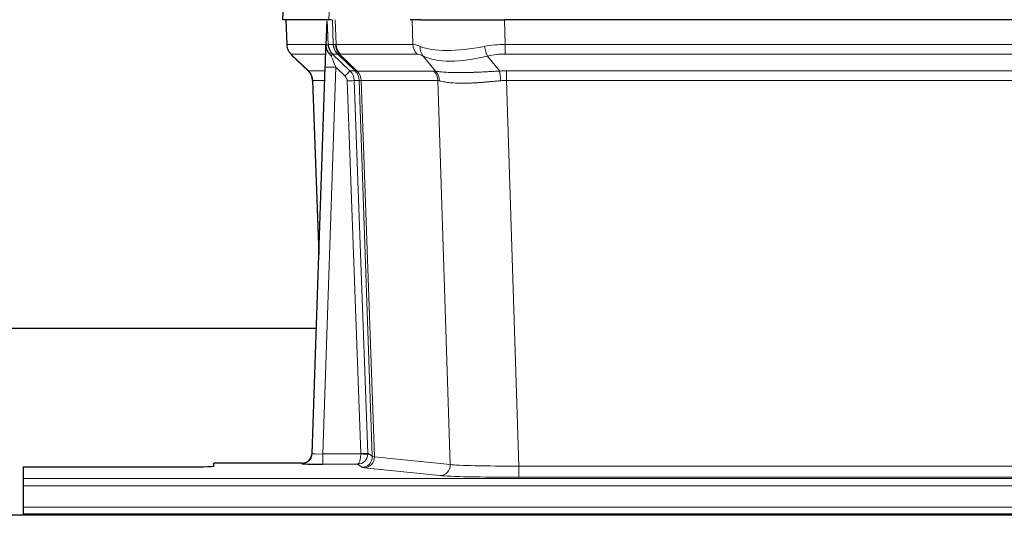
# Model space of a CAD drawing. Header units: inches. Extents: x 0 to 20790, y -12 to 14700.
# Tile 117 of 184: x 5430 to 5709, y 11954 to 12095. Entities that reach past the tile are written whole.
import ezdxf

# ---------------------------------------------------------------- set-up
doc = ezdxf.new("R2010")
doc.units = ezdxf.units.IN
doc.layers.add('1', color=7, linetype='Continuous', true_color=0xffffff)

msp = doc.modelspace()

# ---------------------------------------------------------------- linework, layer by layer
at = {"layer": '1', "color": 2, "linetype": 'Continuous', "lineweight": 25}
for p, q in [((5504.567, 12101.684), (5504.186, 12094.525)), ((5517.321, 12094.525), (5504.203, 12094.525)), ((5505.127, 12094.525), (5505.375, 12087.515)), ((5518.105, 12094.525), (5517.321, 12094.525)), ((5543.254, 12094.525), (5540.359, 12094.525)), ((5543.254, 12094.525), (5567.113, 12094.525)), ((5782.336, 12094.525), (5567.113, 12094.525)), ((5516.74, 12094.094), (5516.513, 12087.364)), ((5516.513, 12087.364), (5516.512, 12087.314)), ((5506.788, 12084.51), (5511.577, 12079.951)), ((5512.615, 11971.67), (5516.304, 12081.046)), ((5512.737, 12077.295), (5514.516, 12028.022)), ((5513.81, 12007.034), (5357.725, 12007.034)), ((5512.608, 11971.536), (5512.615, 11971.67)), ((5430.725, 11967.824), (5430.725, 11964.55)), ((5430.725, 11967.824), (5474.725, 11967.824)), ((5509.628, 11968.904), (5484.725, 11968.904)), ((5484.725, 11968.086), (5484.725, 11968.904)), ((5430.725, 11964.55), (5430.725, 11962.481)), ((5430.725, 11962.481), (5430.725, 11956.455)), ((5430.725, 11956.455), (5430.725, 11954.525)), ((5915.225, 11954.13), (4938.225, 11954.13)), ((5430.725, 11954.525), (5430.725, 11954.13)), ((5430.725, 11954.525), (5918.725, 11954.525))]:
    msp.add_line(p, q, dxfattribs=at)
at = {"layer": '1', "color": 110, "linetype": 'Continuous', "lineweight": 13}
for p, q in [((5504.583, 12101.682), (5504.203, 12094.525)), ((5517.321, 12094.525), (5517.694, 12101.682)), ((5505.143, 12094.525), (5505.391, 12087.531)), ((5518.59, 12087.531), (5518.346, 12094.525)), ((5519.131, 12094.525), (5519.375, 12087.531)), ((5541.122, 12087.531), (5540.931, 12094.525)), ((5567.113, 12094.525), (5567.304, 12087.531)), ((5505.391, 12087.531), (5516.519, 12087.531)), ((5517.128, 12087.531), (5518.59, 12087.531)), ((5519.375, 12087.531), (5541.122, 12087.531)), ((5567.304, 12084.793), (5567.304, 12087.531)), ((5567.304, 12087.531), (5782.146, 12087.531)), ((5516.429, 12084.793), (5506.609, 12084.793)), ((5506.705, 12084.601), (5511.518, 12080.02)), ((5519.808, 12084.793), (5518.373, 12084.793)), ((5518.373, 12084.793), (5523.3, 12080.043)), ((5524.737, 12080.037), (5519.846, 12084.781)), ((5520.391, 12084.781), (5525.337, 12079.984)), ((5542.305, 12084.793), (5520.557, 12084.793)), ((5547.574, 12079.917), (5544.081, 12084.234)), ((5562.28, 12084.234), (5565.733, 12079.966)), ((5782.146, 12084.793), (5567.304, 12084.793)), ((5519.302, 12081.05), (5515.608, 11971.509)), ((5521.912, 12078.535), (5519.302, 12081.05)), ((5511.53, 12080.043), (5516.27, 12080.043)), ((5523.3, 12080.043), (5524.712, 12080.043)), ((5525.337, 12079.984), (5547.071, 12079.984)), ((5567.646, 12077.305), (5567.646, 12080.042)), ((5567.646, 12080.042), (5781.804, 12080.042)), ((5516.178, 12077.308), (5512.749, 12077.308)), ((5512.749, 12077.308), (5514.522, 12028.195)), ((5526.414, 11971.604), (5522.523, 12077.167)), ((5524.521, 12077.308), (5528.412, 11971.745)), ((5525.93, 12077.308), (5524.521, 12077.308)), ((5529.64, 11970.848), (5525.93, 12077.308)), ((5526.513, 12077.264), (5530.226, 11970.735)), ((5548.254, 12077.264), (5526.519, 12077.264)), ((5551.711, 11968.488), (5548.254, 12077.264)), ((5567.646, 12077.305), (5571.12, 11968.019)), ((5781.804, 12077.305), (5567.646, 12077.305)), ((5528.412, 11971.745), (5529.64, 11970.848)), ((5515.608, 11971.509), (5526.413, 11971.509)), ((5515.608, 11971.509), (5515.608, 11968.614)), ((5530.226, 11970.735), (5551.711, 11968.488)), ((5509.617, 11968.772), (5509.628, 11968.904)), ((5515.608, 11968.614), (5525.45, 11968.614)), ((5526.644, 11967.742), (5525.45, 11968.614)), ((5548.803, 11965.371), (5527.317, 11967.618)), ((5571.12, 11968.019), (5571.12, 11964.915)), ((5571.12, 11968.019), (5778.33, 11968.019)), ((5430.725, 11964.55), (5918.725, 11964.55)), ((5778.33, 11964.915), (5571.12, 11964.915)), ((5430.725, 11962.481), (5918.725, 11962.481)), ((5430.725, 11956.455), (5918.725, 11956.455))]:
    msp.add_line(p, q, dxfattribs=at)
for centre, major_axis, ratio, start_param, end_param in [((5509.386, 12087.67), (0, 4), 0.9993908, 1.6057029, 2.3736478), ((5515.131, 12087.461), (-1.999, -0.077), 0.1036431, 2.3309857, 3.1065184), ((5522.585, 12087.67), (0, 4), 0.9993908, 1.6057029, 2.3736478), ((5546.384, 12064.67), (-27.808, 22.856), 0.0163197, 6.2307106, 6.2626907), ((5522.623, 12087.658), (1.703, 3.619), 0.9971774, 2.0444506, 2.8128075), ((5545.234, 12097.76), (26.658, 10.191), 0.0473724, 3.1922144, 3.3375655), ((5546.384, 12064.67), (-27.661, 22.629), 0.1172123, 6.141519, 6.1734993), ((5523.087, 12087.658), (-0.603, 3.954), 0.9772749, 1.4578558, 2.2262127), ((5523.253, 12087.67), (0, 4), 0.9702957, 1.6057029, 2.3736478), ((5545.001, 12087.67), (0, 4), 0.9702957, 1.6057029, 2.3736478), ((5567.953, 12064.67), (-27.492, 22.639), 0.1155218, 5.9182109, 6.1390417), ((5546.777, 12087.112), (1.736, 3.604), 0.8689501, 2.008197, 2.795133), ((5567.051, 12097.76), (26.677, 8.186), 0.3267204, 3.5164364, 4.4002733), ((5567.953, 12064.67), (-26.983, 1.545), 0.8452785, 4.7847941, 5.0056249), ((5562.28, 12087.112), (-0.881, 3.902), 0.2224052, 1.5615969, 2.3485329), ((5530.425, 12061.793), (-23.826, 22.997), 0.016839, 6.265741, 6.3949638), ((5516.398, 12084.009), (-1.583, -1.222), 0.0276319, 2.3426468, 3.1139303), ((5516.985, 12083.354), (-1.388, -1.44), 0.0242285, 2.3413968, 3.1173399), ((5519.302, 12081.12), (-1.856, 4.567), 0.0053314, 0.7881854, 1.5839148), ((5521.15, 12087.67), (-3.533, 1.889), 0.9978057, 1.1483016, 1.2948019), ((5543.607, 12061.793), (-23.81, 22.996), 0.0168487, 6.233762, 6.2657424), ((5545.234, 12097.76), (25.449, 12.923), 0.0600246, 3.1865743, 3.3319254), ((5543.688, 12061.793), (-23.636, 22.829), 0.1185164, 6.1610867, 6.1930669), ((5565.257, 12061.793), (-23.46, 22.829), 0.1194803, 5.9401815, 6.1610123), ((5567.051, 12097.76), (25.873, 10.634), 0.4068526, 3.4799804, 4.3638173), ((5567.953, 12061.793), (-16.721, 16.271), 0.9721633, 5.498263, 5.7190939), ((5519.302, 12080.945), (2.998, -0.101), 0.0348797, 1.5719726, 3.1427689), ((5536.399, 12056.026), (-24.879, 24.014), 0.016827, 6.2657537, 6.3097783), ((5508.753, 12077.166), (0, -4), 0.9993908, 1.606401, 2.3736478), ((5521.912, 12078.604), (-1.388, -1.44), 0.0242285, 1.5456675, 3.1173399), ((5520.523, 12077.096), (-1.703, 1.052), 0.998638, 3.7311374, 4.4983842), ((5520.523, 12077.166), (-2.83, 2.828), 0.9993905, 3.9625957, 4.7298424), ((5521.935, 12077.166), (0, -4), 0.9993908, 1.606401, 2.3736478), ((5549.549, 12056.026), (-24.848, 24.014), 0.016851, 6.2432974, 6.2657508), ((5521.96, 12077.16), (-1.442, -3.731), 0.998056, 1.9750302, 2.7420583), ((5522.635, 12077.107), (-0.019, -4), 0.9702844, 1.6145674, 2.378208), ((5522.641, 12077.107), (0, -4), 0.9702957, 1.6100662, 2.3736478), ((5571.137, 12055.875), (-24.592, 23.931), 0.1189226, 6.0865623, 6.1615802), ((5544.375, 12077.107), (0, -4), 0.9702957, 1.6100662, 2.3736478), ((5544.878, 12077.039), (-0.926, -3.891), 0.9457602, 1.8333412, 2.5978993), ((5568.436, 12056.042), (-17.528, 16.98), 0.9676454, 5.4983426, 5.5781901), ((5565.733, 12077.089), (0.32, -3.987), 0.0824896, 1.6016287, 2.3703401), ((5522.523, 12077.237), (-1.999, -0.074), 0.0348758, 1.5695108, 3.106687), ((5546.772, 12053.148), (-20.849, 24.157), 0.0182437, 6.2485252, 6.2709785), ((5568.441, 12052.998), (-20.559, 24.143), 0.1188179, 6.1116391, 6.1866571), ((5568.436, 12053.165), (-2.819, 24.028), 0.8253155, 6.1813941, 6.2612416), ((5526.414, 11971.674), (1.999, 0.074), 0.0348758, 4.7111034, 6.2482796), ((5525.414, 11971.64), (-0.383, 2.976), 0.9995816, 4.5240463, 4.6198118), ((5509.617, 11971.771), (-2.991, 0.235), 0.9996552, 1.6492063, 3.1415821), ((5515.621, 11971.771), (3.005, 0.103), 0.0869619, 3.134501, 4.7052973), ((5525.45, 11971.613), (0.028, 3), 0.3214645, 3.1707908, 4.6805006), ((5525.45, 11971.613), (0.98, 2.84), 0.9849493, 3.4786225, 4.9883323), ((5525.414, 11971.57), (-0.605, 0.798), 0.9977274, 4.0036243, 4.0993898), ((5526.413, 11971.578), (1.997, -0.118), 0.0348391, 4.7144422, 6.2458161), ((5526.644, 11970.741), (-1.769, -2.423), 0.9990158, 0.6312732, 2.2367485), ((5527.317, 11970.617), (-0.312, -2.984), 0.969741, 0.1074293, 1.71115), ((5549.643, 11970.763), (-20.016, 0.105), 0.0266879, 0.0359631, 0.2452873), ((5549.643, 11967.764), (-23.014, 0), 0.0261612, 0.0358052, 0.2451294), ((5548.803, 11968.37), (-0.312, -2.984), 0.969741, 0.1074293, 1.71115), ((5571.126, 11968.516), (-20.013, 0.095), 0.0248544, 0.2452138, 1.5705958), ((5571.126, 11965.517), (23.012, 0), 0.0261647, 3.3867297, 4.7121117)]:
    msp.add_ellipse(centre, major_axis=major_axis, ratio=ratio, start_param=start_param, end_param=end_param, dxfattribs=at)
at = {"layer": '1', "color": 2, "linetype": 'Continuous', "lineweight": 25}
for centre, major_axis, ratio, start_param, end_param in [((5516.304, 12081.221), (0.227, 6.726), 0.0008736, 4.686473, 5.8457525), ((5508.741, 12077.142), (3.886, 0.947), 0.998973, 6.0801535, 6.8477658), ((5533.622, 12053.148), (-20.882, 24.158), 0.0154016, 6.2674704, 6.311495), ((5509.628, 11971.908), (0.15, 3), 0.998739, 3.1914798, 4.7286497), ((5474.725, 11968.086), (-10, 0), 0.0261859, 1.5707963, 3.1415927), ((5515.621, 11968.772), (6.003, 0), 0.0262109, 3.1395311, 4.7103274)]:
    msp.add_ellipse(centre, major_axis=major_axis, ratio=ratio, start_param=start_param, end_param=end_param, dxfattribs=at)
msp.add_open_spline([(5516.74, 12094.094), (5516.778, 12094.098), (5516.836, 12094.105), (5516.861, 12094.112), (5516.864, 12094.116)], degree=3, dxfattribs=at)
at = {"layer": '1', "color": 110, "linetype": 'Continuous', "lineweight": 13}
for points, knots in [([(5516.864, 12094.116), (5516.87, 12093.981), (5516.876, 12093.846), (5516.887, 12093.574), (5516.893, 12093.438), (5516.91, 12093.03), (5516.921, 12092.757), (5516.944, 12092.21), (5516.955, 12091.936), (5516.977, 12091.387), (5516.988, 12091.113), (5517.01, 12090.563), (5517.021, 12090.288), (5517.042, 12089.737), (5517.053, 12089.461), (5517.085, 12088.634), (5517.107, 12088.083), (5517.128, 12087.531)], [0, 0, 0, 0, 0.0625, 0.0625, 0.125, 0.125, 0.25, 0.25, 0.375, 0.375, 0.5, 0.5, 0.625, 0.625, 0.75, 0.75, 1, 1, 1, 1]), ([(5547.574, 12079.917), (5547.72, 12079.896), (5547.884, 12079.874), (5548.249, 12079.828), (5548.45, 12079.803), (5548.724, 12079.773), (5548.78, 12079.767), (5548.894, 12079.755), (5548.952, 12079.749), (5549.13, 12079.732), (5549.253, 12079.72), (5549.632, 12079.686), (5549.902, 12079.665), (5550.472, 12079.625), (5550.773, 12079.607), (5551.408, 12079.576), (5551.741, 12079.562), (5552.266, 12079.546), (5552.445, 12079.542), (5552.72, 12079.536), (5552.812, 12079.534), (5552.953, 12079.531), (5553, 12079.531), (5553.094, 12079.529), (5553.521, 12079.523), (5553.963, 12079.521), (5554.77, 12079.523), (5555.598, 12079.531), (5556.471, 12079.551), (5557.365, 12079.576), (5557.823, 12079.591), (5558.41, 12079.613), (5558.528, 12079.618), (5558.765, 12079.628), (5558.885, 12079.632), (5559.244, 12079.648), (5559.485, 12079.658), (5560.21, 12079.691), (5560.698, 12079.715), (5561.681, 12079.764), (5562.178, 12079.79), (5563.179, 12079.841), (5563.684, 12079.868), (5564.702, 12079.918), (5565.215, 12079.943), (5565.733, 12079.966)], [0, 0, 0, 0, 0.0625, 0.0625, 0.125, 0.125, 0.140625, 0.140625, 0.15625, 0.15625, 0.1875, 0.1875, 0.25, 0.25, 0.3125, 0.3125, 0.375, 0.375, 0.40625, 0.40625, 0.421875, 0.421875, 0.4296875, 0.4296875, 0.4375, 0.5, 0.5, 0.5625, 0.625, 0.625, 0.6875, 0.6875, 0.703125, 0.703125, 0.71875, 0.71875, 0.75, 0.75, 0.8125, 0.8125, 0.875, 0.875, 0.9375, 0.9375, 1, 1, 1, 1]), ([(5526.513, 12077.264), (5526.362, 12077.263), (5526.24, 12077.266), (5526.053, 12077.279), (5525.987, 12077.29), (5525.951, 12077.304)], [0, 0, 0, 0, 0.5, 0.5, 1, 1, 1, 1]), ([(5566.052, 12077.238), (5565.563, 12077.194), (5565.079, 12077.149), (5564.12, 12077.059), (5563.644, 12077.015), (5562.702, 12076.93), (5562.235, 12076.889), (5561.31, 12076.811), (5560.851, 12076.775), (5560.17, 12076.725), (5559.944, 12076.709), (5559.606, 12076.686), (5559.494, 12076.679), (5559.271, 12076.664), (5559.16, 12076.658), (5558.608, 12076.625), (5558.177, 12076.602), (5557.334, 12076.566), (5556.509, 12076.538), (5555.724, 12076.527), (5554.957, 12076.526), (5554.583, 12076.53), (5554.174, 12076.539), (5554.129, 12076.54), (5554.039, 12076.543), (5553.994, 12076.544), (5553.859, 12076.548), (5553.593, 12076.557), (5553.336, 12076.568), (5552.831, 12076.594), (5552.508, 12076.615), (5551.892, 12076.664), (5551.598, 12076.693), (5551.037, 12076.756), (5550.771, 12076.791), (5550.393, 12076.847), (5550.27, 12076.867), (5550.092, 12076.897), (5550.034, 12076.907), (5549.919, 12076.927), (5549.862, 12076.937), (5549.584, 12076.989), (5549.379, 12077.032), (5549.001, 12077.118), (5548.829, 12077.162), (5548.673, 12077.204)], [0, 0, 0, 0, 0.0625, 0.0625, 0.125, 0.125, 0.1875, 0.1875, 0.25, 0.25, 0.28125, 0.28125, 0.296875, 0.296875, 0.3125, 0.3125, 0.375, 0.375, 0.4375, 0.5, 0.5, 0.5625, 0.5625, 0.5703125, 0.5703125, 0.578125, 0.578125, 0.59375, 0.625, 0.625, 0.6875, 0.6875, 0.75, 0.75, 0.8125, 0.8125, 0.84375, 0.84375, 0.859375, 0.859375, 0.875, 0.875, 0.9375, 0.9375, 1, 1, 1, 1])]:
    msp.add_open_spline(points, degree=3, knots=knots, dxfattribs=at)
at = {"layer": '1', "color": 2, "linetype": 'Continuous', "lineweight": 25}
for points, knots in [([(5505.388, 12087.479), (5505.385, 12087.447), (5505.364, 12087.118), (5505.511, 12086.556), (5505.752, 12085.912), (5505.995, 12085.486), (5506.167, 12085.232), (5506.266, 12085.096), (5506.307, 12085.044)], [0, 0, 0, 0, 0.0267984, 0.2769207, 0.4859555, 0.6569382, 0.8419831, 1, 1, 1, 1]), ([(5516.512, 12087.314), (5516.508, 12087.193), (5516.51, 12086.955), (5516.536, 12086.722), (5516.563, 12086.549), (5516.574, 12086.491), (5516.593, 12086.406), (5516.6, 12086.377), (5516.614, 12086.32), (5516.621, 12086.292), (5516.66, 12086.152), (5516.696, 12086.044), (5516.782, 12085.834), (5516.831, 12085.732), (5516.9, 12085.609), (5516.915, 12085.584), (5516.944, 12085.536), (5516.959, 12085.512), (5517.005, 12085.44), (5517.038, 12085.394), (5517.105, 12085.303), (5517.14, 12085.259), (5517.212, 12085.172), (5517.25, 12085.129), (5517.307, 12085.066), (5517.327, 12085.046), (5517.367, 12085.004), (5517.387, 12084.983), (5517.427, 12084.941), (5517.447, 12084.92), (5517.487, 12084.876), (5517.507, 12084.854), (5517.526, 12084.83)], [0, 0, 0, 0, 0.125, 0.25, 0.25, 0.3125, 0.3125, 0.34375, 0.34375, 0.375, 0.375, 0.5, 0.5, 0.625, 0.625, 0.65625, 0.65625, 0.6875, 0.6875, 0.75, 0.75, 0.8125, 0.8125, 0.875, 0.875, 0.90625, 0.90625, 0.9375, 0.9375, 0.96875, 0.96875, 1, 1, 1, 1]), ([(5517.128, 12087.531), (5517.13, 12087.476), (5517.134, 12087.423), (5517.142, 12087.316), (5517.148, 12087.263), (5517.167, 12087.107), (5517.184, 12087.005), (5517.226, 12086.805), (5517.25, 12086.706), (5517.307, 12086.512), (5517.338, 12086.415), (5517.391, 12086.272), (5517.41, 12086.225), (5517.45, 12086.13), (5517.47, 12086.083), (5517.535, 12085.943), (5517.581, 12085.851), (5517.682, 12085.67), (5517.736, 12085.581), (5517.852, 12085.404), (5517.914, 12085.316), (5517.981, 12085.229)], [0, 0, 0, 0, 0.0625, 0.0625, 0.125, 0.125, 0.25, 0.25, 0.375, 0.375, 0.5, 0.5, 0.5625, 0.5625, 0.625, 0.625, 0.75, 0.75, 0.875, 0.875, 1, 1, 1, 1]), ([(5517.526, 12084.83), (5517.597, 12084.743), (5517.669, 12084.658), (5517.782, 12084.534), (5517.82, 12084.493), (5517.898, 12084.412), (5517.937, 12084.372), (5517.976, 12084.333)], [0, 0, 0, 0, 0.5, 0.5, 0.75, 0.75, 1, 1, 1, 1])]:
    msp.add_open_spline(points, degree=3, knots=knots, dxfattribs=at)
at = {"layer": '1', "color": 110, "linetype": 'Continuous', "lineweight": 13}
msp.add_open_spline([(5524.737, 12080.037), (5524.772, 12080.025), (5524.907, 12080.005), (5525.169, 12079.99), (5525.332, 12079.985)], degree=3, dxfattribs=at)
for points, weights in [([(5525.332, 12079.985), (5525.334, 12079.984), (5525.337, 12079.984)], [0.499999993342, 0.500000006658, 0.499999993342]), ([(5526.519, 12077.264), (5526.516, 12077.264), (5526.513, 12077.264)], [0.500000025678, 0.499999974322, 0.500000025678])]:
    msp.add_rational_spline(points, weights, degree=2, dxfattribs=at)

doc.saveas('drawing.dxf')
